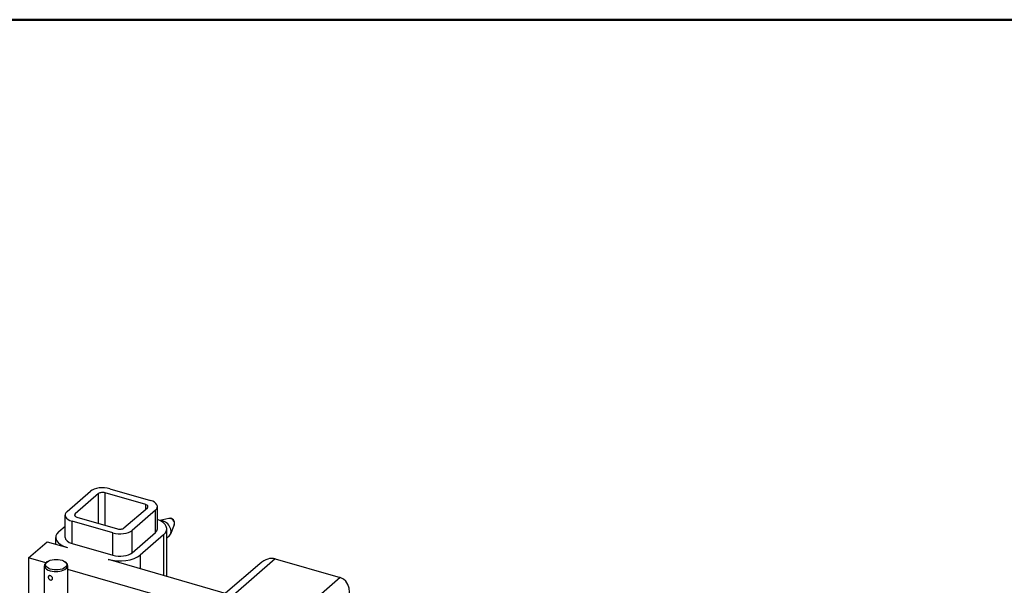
# Model space of a CAD drawing. Header units: inches. Extents: x 0 to 248, y 0 to 191.
# Tile 31 of 41: x 169 to 196, y 29 to 44. Entities that reach past the tile are written whole.
import ezdxf

# ---------------------------------------------------------------- set-up
doc = ezdxf.new("R2010")
doc.units = ezdxf.units.IN
doc.header["$MEASUREMENT"] = 0
doc.layers.add('BORDER', color=7, linetype='Continuous', lineweight=50)
doc.layers.add('PV-29C5', color=7, linetype='Continuous')

# ---------------------------------------------------------------- blocks, each defined once
blk = doc.blocks.new('*U11')
at = {"layer": 'PV-29C5'}
for p, q in [((22.143, 30.519), (22.768, 31.06)), ((22.985, 30.998), (22.36, 30.457)), ((22.985, 30.204), (22.985, 30.998)), ((23.155, 30.155), (23.155, 31.021)), ((24.238, 30.708), (23.155, 31.021)), ((23.28, 31.129), (24.363, 30.816)), ((24.238, 30.583), (24.238, 30.708)), ((22.093, 29.83), (22.093, 30.425)), ((22.36, 30.394), (22.36, 30.457)), ((23.659, 30.082), (24.284, 30.623)), ((24.5, 30.56), (23.875, 30.019)), ((24.5, 29.965), (24.5, 30.56)), ((24.55, 30.059), (24.55, 30.654)), ((22.28, 29.668), (22.28, 30.263)), ((23.363, 29.95), (22.28, 30.263)), ((22.405, 30.371), (23.488, 30.059)), ((24.855, 30.336), (24.619, 30.279)), ((25, 30.168), (24.9, 29.92)), ((21.927, 29.986), (22.093, 30.13)), ((23.363, 29.355), (23.363, 29.95)), ((23.875, 29.424), (23.875, 30.019)), ((23.875, 29.424), (24.5, 29.965)), ((24.717, 29.902), (24.092, 29.361)), ((24.717, 29.902), (24.717, 28.82)), ((24.8, 28.796), (24.8, 30.059)), ((21.114, 29.283), (21.614, 29.716)), ((21.614, 29.716), (22.155, 29.559)), ((21.843, 29.65), (21.843, 29.83)), ((22.28, 29.668), (23.363, 29.355)), ((24.86, 29.864), (24.8, 29.812)), ((21.575, 29.15), (21.114, 29.283)), ((21.114, 29.283), (21.114, 27.117)), ((21.623, 29.187), (21.598, 29.168)), ((22.083, 29.187), (22.108, 29.168)), ((23.238, 29.247), (33.414, 26.309)), ((24.092, 29.361), (24.092, 29)), ((27.276, 29.131), (26.367, 28.343)), ((27.69, 29.261), (26.565, 28.286)), ((27.69, 29.261), (29.422, 28.761)), ((21.54, 26.101), (21.54, 29.078)), ((22.165, 26.101), (22.165, 29.078)), ((32.914, 25.876), (22.165, 28.979)), ((29.422, 28.761), (28.297, 27.786))]:
    blk.add_line(p, q, dxfattribs=at)
blk.add_arc((24.884, 30.215), 0.125, 338.0766, 103.7102, dxfattribs=at)
for centre, major_axis, ratio, start_param, end_param in [((23.093, 30.967), (0.375, 0), 0.5, 1.047198, 2.617994), ((23.093, 30.967), (-0.125, 0), 0.5, 4.18879, 5.759587), ((24.175, 30.654), (0.125, 0), 0.5, 5.759587, 7.330383), ((24.175, 30.654), (0.375, 0), 0.5, 5.759587, 7.330383), ((22.468, 30.425), (-0.375, 0), 0.5, 5.759587, 7.330383), ((22.468, 30.425), (-0.125, 0), 0.5, 5.759587, 7.330383), ((24.175, 30.059), (0.625, 0), 0.5, 5.759587, 7.210481), ((24.697, 30.053), (0.164, -0.189), 0.75, 0, 2.636746), ((24.903, 30.231), (-0.078, 0.0901), 0.75, 3.509249, 5.915529), ((22.468, 29.83), (-0.625, 0), 0.5, 5.759587, 7.330383), ((23.55, 30.113), (-0.375, 0), 0.5, 1.047198, 2.617994), ((23.55, 30.113), (0.125, 0), 0.5, 4.18879, 5.759587), ((24.175, 30.059), (0.375, 0), 0.5, 5.759587, 6.283185), ((22.468, 29.83), (-0.375, 0), 0.5, 0, 1.047198), ((23.55, 29.517), (0.375, 0), 0.5, 4.18879, 5.759587), ((21.853, 29.078), (-0.313, 0), 0.5, 5.667706, 7.330383), ((21.853, 29.078), (-0.313, 0), 0.5, 1.047198, 3.757072), ((23.55, 29.517), (-0.625, 0), 0.5, 1.047198, 2.617994), ((27.44, 28.611), (0.29, 0.635), 0.641742, 0.095063, 0.952135), ((29.172, 28.111), (0.29, 0.635), 0.641742, 4.807452, 6.378248)]:
    blk.add_ellipse(centre, major_axis=major_axis, ratio=ratio, start_param=start_param, end_param=end_param, dxfattribs=at)
blk.add_ellipse((21.853, 29.105), major_axis=(0.281, 0), ratio=0.5, dxfattribs=at)
blk.add_open_spline([(21.756, 28.74), (21.756, 28.733), (21.755, 28.726), (21.748, 28.713), (21.744, 28.708), (21.733, 28.7), (21.726, 28.697), (21.711, 28.695), (21.704, 28.695), (21.69, 28.699), (21.682, 28.703), (21.669, 28.713), (21.663, 28.72), (21.654, 28.733), (21.65, 28.741), (21.645, 28.758), (21.644, 28.766), (21.644, 28.78), (21.645, 28.787), (21.65, 28.798), (21.654, 28.803), (21.663, 28.809), (21.669, 28.812), (21.682, 28.813), (21.69, 28.812), (21.704, 28.808), (21.711, 28.804), (21.726, 28.795), (21.733, 28.789), (21.744, 28.777), (21.748, 28.77), (21.755, 28.755), (21.756, 28.747), (21.756, 28.74)], degree=3, knots=[0, 0, 0, 0, 0.0245628, 0.0245628, 0.0491255, 0.0491255, 0.0736867, 0.0736867, 0.0982478, 0.0982478, 0.122809, 0.122809, 0.1473701, 0.1473701, 0.1719329, 0.1719329, 0.1964956, 0.1964956, 0.2210584, 0.2210584, 0.2456211, 0.2456211, 0.2701823, 0.2701823, 0.2947434, 0.2947434, 0.3193046, 0.3193046, 0.3438657, 0.3438657, 0.3684285, 0.3684285, 0.3929912, 0.3929912, 0.3929912, 0.3929912], dxfattribs=at)

msp = doc.modelspace()

# ---------------------------------------------------------------- linework, layer by layer
at = {"layer": 'BORDER'}
msp.add_lwpolyline([(149.6, 44), (217.2, 44), (217.2, 0), (149.6, 0)], dxfattribs=at)

# ---------------------------------------------------------------- block references
at = {"layer": 'PV-29C5'}
msp.add_blockref('*U11', (148.501, 0.374), dxfattribs=at)

doc.saveas('drawing.dxf')
